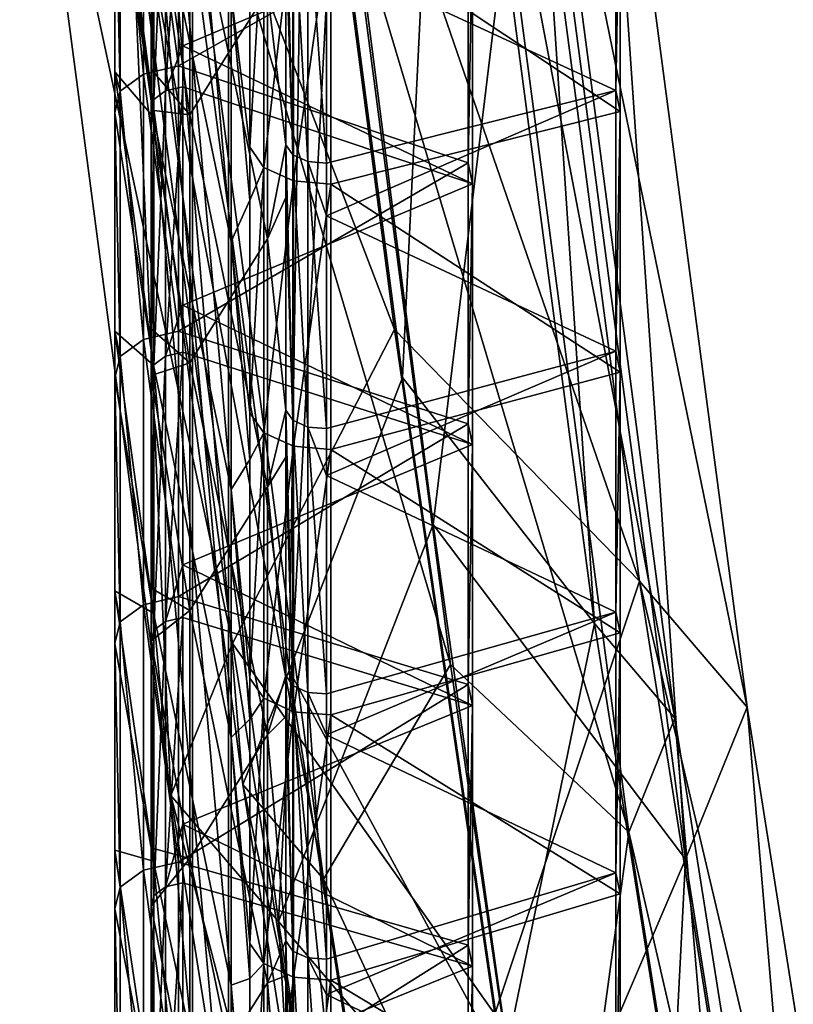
# Model space of a CAD drawing. Extents: x -1633 to 62, y -535 to 375.
# Tile 156 of 256: x -170 to -149, y -256 to -229. Entities that reach past the tile are written whole.
import ezdxf

# ---------------------------------------------------------------- set-up
doc = ezdxf.new("R2010")
doc.units = 0
doc.header["$LTSCALE"] = 33.374815
for name, color, linetype in [('45', 7, 'CONTINUOUS'), ('46', 7, 'CONTINUOUS'), ('47', 7, 'CONTINUOUS'), ('48', 7, 'CONTINUOUS'), ('880', 7, 'CONTINUOUS'), ('886', 7, 'CONTINUOUS'), ('942', 7, 'CONTINUOUS'), ('943', 7, 'CONTINUOUS'), ('946', 7, 'CONTINUOUS'), ('947', 7, 'CONTINUOUS'), ('949', 7, 'CONTINUOUS'), ('955', 7, 'CONTINUOUS'), ('956', 7, 'CONTINUOUS'), ('968', 7, 'CONTINUOUS'), ('969', 7, 'CONTINUOUS'), ('972', 7, 'CONTINUOUS')]:
    doc.layers.add(name, color=color, linetype=linetype)

msp = doc.modelspace()

# ---------------------------------------------------------------- linework, layer by layer
at = {"layer": '45', "color": 7, "linetype": 'CONTINUOUS'}
for points in [[(-157.209, -213.679, 273.108), (-153.145, -244.48, 247.132), (-162.525, -217.299, 268.134), (-157.209, -213.679, 273.108)], [(-154.314, -216.701, 277.586), (-150.194, -247.937, 251.243), (-157.209, -213.679, 273.108), (-154.314, -216.701, 277.586)], [(-157.209, -213.679, 273.108), (-150.194, -247.937, 251.243), (-153.145, -244.48, 247.132), (-157.209, -213.679, 273.108)], [(-156.068, -220.373, 282.169), (-151.884, -252.106, 255.405), (-154.314, -216.701, 277.586), (-156.068, -220.373, 282.169)], [(-154.314, -216.701, 277.586), (-151.884, -252.106, 255.405), (-150.194, -247.937, 251.243), (-154.314, -216.701, 277.586)], [(-162.525, -217.299, 268.134), (-153.145, -244.48, 247.132), (-159.868, -237.582, 251.18), (-162.525, -217.299, 268.134)], [(-158.812, -242.932, 267.672), (-156.068, -220.373, 282.169), (-161.422, -222.536, 284.167), (-158.812, -242.932, 267.672)], [(-151.884, -252.106, 255.405), (-156.068, -220.373, 282.169), (-158.812, -242.932, 267.672), (-151.884, -252.106, 255.405)], [(-159.868, -237.582, 251.18), (-153.145, -244.48, 247.132), (-157.114, -256.364, 232.968), (-159.868, -237.582, 251.18)], [(-156.111, -261.992, 249.938), (-151.884, -252.106, 255.405), (-158.812, -242.932, 267.672), (-156.111, -261.992, 249.938)], [(-153.145, -244.48, 247.132), (-148.84, -271.661, 218.326), (-157.114, -256.364, 232.968), (-153.145, -244.48, 247.132)], [(-150.194, -247.937, 251.243), (-145.825, -275.526, 222.004), (-153.145, -244.48, 247.132), (-150.194, -247.937, 251.243)], [(-153.145, -244.48, 247.132), (-145.825, -275.526, 222.004), (-148.84, -271.661, 218.326), (-153.145, -244.48, 247.132)], [(-151.884, -252.106, 255.405), (-147.439, -280.177, 225.655), (-150.194, -247.937, 251.243), (-151.884, -252.106, 255.405)], [(-150.194, -247.937, 251.243), (-147.439, -280.177, 225.655), (-145.825, -275.526, 222.004), (-150.194, -247.937, 251.243)], [(-153.295, -279.56, 231.046), (-151.884, -252.106, 255.405), (-156.111, -261.992, 249.938), (-153.295, -279.56, 231.046)], [(-147.439, -280.177, 225.655), (-151.884, -252.106, 255.405), (-153.295, -279.56, 231.046), (-147.439, -280.177, 225.655)]]:
    msp.add_3dface(points, dxfattribs=at)
at = {"layer": '46', "color": 7, "linetype": 'CONTINUOUS'}
for points in [[(-168.402, -215.242, 273.363), (-164.318, -246.196, 247.253), (-170.156, -218.914, 277.946), (-168.402, -215.242, 273.363)], [(-162.525, -217.299, 268.134), (-159.868, -237.582, 251.18), (-168.402, -215.242, 273.363), (-162.525, -217.299, 268.134)], [(-168.402, -215.242, 273.363), (-159.868, -237.582, 251.18), (-164.318, -246.196, 247.253), (-168.402, -215.242, 273.363)], [(-170.156, -218.914, 277.946), (-164.318, -246.196, 247.253), (-166.008, -250.366, 251.415), (-170.156, -218.914, 277.946)], [(-170.156, -218.914, 277.946), (-166.008, -250.366, 251.415), (-167.261, -221.936, 282.423), (-170.156, -218.914, 277.946)], [(-161.422, -222.536, 284.167), (-167.261, -221.936, 282.423), (-163.057, -253.822, 255.527), (-161.422, -222.536, 284.167)], [(-167.261, -221.936, 282.423), (-166.008, -250.366, 251.415), (-163.057, -253.822, 255.527), (-167.261, -221.936, 282.423)], [(-158.812, -242.932, 267.672), (-161.422, -222.536, 284.167), (-163.057, -253.822, 255.527), (-158.812, -242.932, 267.672)], [(-159.868, -237.582, 251.18), (-157.114, -256.364, 232.968), (-164.318, -246.196, 247.253), (-159.868, -237.582, 251.18)], [(-156.111, -261.992, 249.938), (-158.812, -242.932, 267.672), (-163.057, -253.822, 255.527), (-156.111, -261.992, 249.938)], [(-164.318, -246.196, 247.253), (-159.985, -273.553, 218.258), (-166.008, -250.366, 251.415), (-164.318, -246.196, 247.253)], [(-164.318, -246.196, 247.253), (-157.114, -256.364, 232.968), (-159.985, -273.553, 218.258), (-164.318, -246.196, 247.253)], [(-166.008, -250.366, 251.415), (-159.985, -273.553, 218.258), (-161.599, -278.204, 221.909), (-166.008, -250.366, 251.415)], [(-166.008, -250.366, 251.415), (-161.599, -278.204, 221.909), (-163.057, -253.822, 255.527), (-166.008, -250.366, 251.415)], [(-156.111, -261.992, 249.938), (-163.057, -253.822, 255.527), (-158.584, -282.069, 225.588), (-156.111, -261.992, 249.938)], [(-163.057, -253.822, 255.527), (-161.599, -278.204, 221.909), (-158.584, -282.069, 225.588), (-163.057, -253.822, 255.527)]]:
    msp.add_3dface(points, dxfattribs=at)
at = {"layer": '47', "color": 7, "linetype": 'CONTINUOUS'}
for points in [[(-164.031, -250.062, 251.394), (-166.86, -215.883, 274.464), (-168.176, -218.637, 277.901), (-164.031, -250.062, 251.394)], [(-162.764, -246.935, 248.272), (-162.32, -218.504, 269.717), (-166.86, -215.883, 274.464), (-162.764, -246.935, 248.272)], [(-162.764, -246.935, 248.272), (-166.86, -215.883, 274.464), (-164.031, -250.062, 251.394), (-162.764, -246.935, 248.272)], [(-159.649, -238.895, 252.672), (-162.32, -218.504, 269.717), (-162.764, -246.935, 248.272), (-159.649, -238.895, 252.672)], [(-164.031, -250.062, 251.394), (-168.176, -218.637, 277.901), (-161.818, -252.655, 254.478), (-164.031, -250.062, 251.394)], [(-161.818, -252.655, 254.478), (-168.176, -218.637, 277.901), (-166.004, -220.904, 281.259), (-161.818, -252.655, 254.478)], [(-161.818, -252.655, 254.478), (-166.004, -220.904, 281.259), (-158.33, -246.771, 261.629), (-161.818, -252.655, 254.478)], [(-158.33, -246.771, 261.629), (-166.004, -220.904, 281.259), (-161.085, -225.729, 279.218), (-158.33, -246.771, 261.629)], [(-156.879, -257.782, 234.359), (-159.649, -238.895, 252.672), (-162.764, -246.935, 248.272), (-156.879, -257.782, 234.359)], [(-155.47, -266.291, 242.702), (-161.818, -252.655, 254.478), (-158.33, -246.771, 261.629), (-155.47, -266.291, 242.702)], [(-159.627, -277.869, 221.921), (-162.764, -246.935, 248.272), (-164.031, -250.062, 251.394), (-159.627, -277.869, 221.921)], [(-158.417, -274.381, 219.183), (-156.879, -257.782, 234.359), (-162.764, -246.935, 248.272), (-158.417, -274.381, 219.183)], [(-158.417, -274.381, 219.183), (-162.764, -246.935, 248.272), (-159.627, -277.869, 221.921), (-158.417, -274.381, 219.183)], [(-159.627, -277.869, 221.921), (-164.031, -250.062, 251.394), (-157.366, -280.768, 224.68), (-159.627, -277.869, 221.921)], [(-157.366, -280.768, 224.68), (-164.031, -250.062, 251.394), (-161.818, -252.655, 254.478), (-157.366, -280.768, 224.68)], [(-157.366, -280.768, 224.68), (-161.818, -252.655, 254.478), (-155.47, -266.291, 242.702), (-157.366, -280.768, 224.68)]]:
    msp.add_3dface(points, dxfattribs=at)
at = {"layer": '48', "color": 7, "linetype": 'CONTINUOUS'}
for points in [[(-162.32, -218.504, 269.717), (-159.649, -238.895, 252.672), (-158.465, -214.711, 274.273), (-162.32, -218.504, 269.717)], [(-159.649, -238.895, 252.672), (-154.384, -245.648, 248.181), (-158.465, -214.711, 274.273), (-159.649, -238.895, 252.672)], [(-154.384, -245.648, 248.181), (-156.294, -216.978, 277.631), (-158.465, -214.711, 274.273), (-154.384, -245.648, 248.181)], [(-152.171, -248.241, 251.265), (-157.609, -219.732, 281.068), (-156.294, -216.978, 277.631), (-152.171, -248.241, 251.265)], [(-152.171, -248.241, 251.265), (-156.294, -216.978, 277.631), (-154.384, -245.648, 248.181), (-152.171, -248.241, 251.265)], [(-153.438, -251.368, 254.386), (-161.085, -225.729, 279.218), (-157.609, -219.732, 281.068), (-153.438, -251.368, 254.386)], [(-153.438, -251.368, 254.386), (-157.609, -219.732, 281.068), (-152.171, -248.241, 251.265), (-153.438, -251.368, 254.386)], [(-158.33, -246.771, 261.629), (-161.085, -225.729, 279.218), (-153.438, -251.368, 254.386), (-158.33, -246.771, 261.629)], [(-159.649, -238.895, 252.672), (-156.879, -257.782, 234.359), (-154.384, -245.648, 248.181), (-159.649, -238.895, 252.672)], [(-156.879, -257.782, 234.359), (-150.058, -272.962, 219.234), (-154.384, -245.648, 248.181), (-156.879, -257.782, 234.359)], [(-150.058, -272.962, 219.234), (-152.171, -248.241, 251.265), (-154.384, -245.648, 248.181), (-150.058, -272.962, 219.234)], [(-155.47, -266.291, 242.702), (-158.33, -246.771, 261.629), (-153.438, -251.368, 254.386), (-155.47, -266.291, 242.702)], [(-147.797, -275.861, 221.992), (-153.438, -251.368, 254.386), (-152.171, -248.241, 251.265), (-147.797, -275.861, 221.992)], [(-147.797, -275.861, 221.992), (-152.171, -248.241, 251.265), (-150.058, -272.962, 219.234), (-147.797, -275.861, 221.992)], [(-149.007, -279.349, 224.73), (-155.47, -266.291, 242.702), (-153.438, -251.368, 254.386), (-149.007, -279.349, 224.73)], [(-149.007, -279.349, 224.73), (-153.438, -251.368, 254.386), (-147.797, -275.861, 221.992), (-149.007, -279.349, 224.73)]]:
    msp.add_3dface(points, dxfattribs=at)
at = {"layer": '880', "color": 7, "linetype": 'CONTINUOUS'}
for points in [[(-164.423, -223.191, 149.119), (-165.486, -224.888, 161.151), (-164.423, -229.993, 153.923), (-164.423, -223.191, 149.119)], [(-164.423, -223.191, 149.119), (-164.423, -229.993, 153.923), (-163.359, -228.296, 141.892), (-164.423, -223.191, 149.119)], [(-165.486, -231.69, 165.954), (-165.486, -224.888, 161.151), (-166.548, -224.284, 171.546), (-165.486, -231.69, 165.954)], [(-166.548, -230.441, 175.894), (-165.486, -231.69, 165.954), (-166.548, -224.284, 171.546), (-166.548, -230.441, 175.894)], [(-165.486, -224.888, 161.151), (-165.486, -231.69, 165.954), (-164.423, -229.993, 153.923), (-165.486, -224.888, 161.151)], [(-162.849, -226.842, 135.672), (-163.359, -228.296, 141.892), (-162.849, -232.514, 139.677), (-162.849, -226.842, 135.672)], [(-163.359, -228.296, 141.892), (-164.423, -229.993, 153.923), (-163.359, -235.097, 146.695), (-163.359, -228.296, 141.892)], [(-163.359, -228.296, 141.892), (-163.359, -235.097, 146.695), (-162.849, -232.514, 139.677), (-163.359, -228.296, 141.892)], [(-164.423, -229.993, 153.923), (-165.486, -231.69, 165.954), (-164.423, -236.794, 158.727), (-164.423, -229.993, 153.923)], [(-164.423, -229.993, 153.923), (-164.423, -236.794, 158.727), (-163.359, -235.097, 146.695), (-164.423, -229.993, 153.923)], [(-166.548, -231.564, 176.687), (-165.486, -231.69, 165.954), (-166.548, -230.441, 175.894), (-166.548, -231.564, 176.687)], [(-165.486, -238.491, 170.758), (-165.486, -231.69, 165.954), (-166.548, -231.564, 176.687), (-165.486, -238.491, 170.758)], [(-166.548, -237.559, 180.921), (-165.486, -238.491, 170.758), (-166.548, -231.564, 176.687), (-166.548, -237.559, 180.921)], [(-165.486, -231.69, 165.954), (-165.486, -238.491, 170.758), (-164.423, -236.794, 158.727), (-165.486, -231.69, 165.954)], [(-162.849, -232.514, 139.677), (-163.359, -235.097, 146.695), (-162.849, -233.96, 140.699), (-162.849, -232.514, 139.677)], [(-162.849, -233.96, 140.699), (-163.359, -235.097, 146.695), (-162.849, -239.793, 144.818), (-162.849, -233.96, 140.699)], [(-163.359, -235.097, 146.695), (-164.423, -236.794, 158.727), (-163.359, -241.899, 151.499), (-163.359, -235.097, 146.695)], [(-163.359, -235.097, 146.695), (-163.359, -241.899, 151.499), (-162.849, -239.793, 144.818), (-163.359, -235.097, 146.695)], [(-164.423, -236.794, 158.727), (-165.486, -238.491, 170.758), (-164.423, -243.596, 163.53), (-164.423, -236.794, 158.727)], [(-164.423, -236.794, 158.727), (-164.423, -243.596, 163.53), (-163.359, -241.899, 151.499), (-164.423, -236.794, 158.727)], [(-166.548, -238.844, 181.829), (-165.486, -238.491, 170.758), (-166.548, -237.559, 180.921), (-166.548, -238.844, 181.829)], [(-165.486, -245.292, 175.561), (-165.486, -238.491, 170.758), (-166.548, -238.844, 181.829), (-165.486, -245.292, 175.561)], [(-165.486, -238.491, 170.758), (-165.486, -245.292, 175.561), (-164.423, -243.596, 163.53), (-165.486, -238.491, 170.758)], [(-166.548, -244.677, 185.948), (-165.486, -245.292, 175.561), (-166.548, -238.844, 181.829), (-166.548, -244.677, 185.948)], [(-162.849, -239.793, 144.818), (-163.359, -241.899, 151.499), (-162.849, -241.078, 145.726), (-162.849, -239.793, 144.818)], [(-162.849, -241.078, 145.726), (-163.359, -241.899, 151.499), (-162.849, -247.073, 149.96), (-162.849, -241.078, 145.726)], [(-163.359, -241.899, 151.499), (-164.423, -243.596, 163.53), (-163.359, -248.7, 156.302), (-163.359, -241.899, 151.499)], [(-163.359, -241.899, 151.499), (-163.359, -248.7, 156.302), (-162.849, -247.073, 149.96), (-163.359, -241.899, 151.499)], [(-164.423, -243.596, 163.53), (-165.486, -245.292, 175.561), (-164.423, -250.397, 168.334), (-164.423, -243.596, 163.53)], [(-164.423, -243.596, 163.53), (-164.423, -250.397, 168.334), (-163.359, -248.7, 156.302), (-164.423, -243.596, 163.53)], [(-166.548, -246.123, 186.97), (-165.486, -245.292, 175.561), (-166.548, -244.677, 185.948), (-166.548, -246.123, 186.97)], [(-165.486, -252.094, 180.365), (-165.486, -245.292, 175.561), (-166.548, -246.123, 186.97), (-165.486, -252.094, 180.365)], [(-165.486, -245.292, 175.561), (-165.486, -252.094, 180.365), (-164.423, -250.397, 168.334), (-165.486, -245.292, 175.561)], [(-166.548, -251.795, 190.975), (-165.486, -252.094, 180.365), (-166.548, -246.123, 186.97), (-166.548, -251.795, 190.975)], [(-162.849, -247.073, 149.96), (-163.359, -248.7, 156.302), (-162.849, -248.196, 150.753), (-162.849, -247.073, 149.96)], [(-162.849, -248.196, 150.753), (-163.359, -248.7, 156.302), (-162.849, -254.352, 155.101), (-162.849, -248.196, 150.753)], [(-163.359, -248.7, 156.302), (-164.423, -250.397, 168.334), (-163.359, -255.502, 161.106), (-163.359, -248.7, 156.302)], [(-163.359, -248.7, 156.302), (-163.359, -255.502, 161.106), (-162.849, -254.352, 155.101), (-163.359, -248.7, 156.302)], [(-164.423, -250.397, 168.334), (-165.486, -252.094, 180.365), (-164.423, -257.198, 173.137), (-164.423, -250.397, 168.334)], [(-164.423, -250.397, 168.334), (-164.423, -257.198, 173.137), (-163.359, -255.502, 161.106), (-164.423, -250.397, 168.334)], [(-166.548, -253.403, 192.111), (-165.486, -252.094, 180.365), (-166.548, -251.795, 190.975), (-166.548, -253.403, 192.111)], [(-165.486, -258.895, 185.168), (-165.486, -252.094, 180.365), (-166.548, -253.403, 192.111), (-165.486, -258.895, 185.168)], [(-165.486, -252.094, 180.365), (-165.486, -258.895, 185.168), (-164.423, -257.198, 173.137), (-165.486, -252.094, 180.365)], [(-166.548, -258.913, 196.003), (-165.486, -258.895, 185.168), (-166.548, -253.403, 192.111), (-166.548, -258.913, 196.003)], [(-162.849, -254.352, 155.101), (-163.359, -255.502, 161.106), (-162.849, -255.314, 155.78), (-162.849, -254.352, 155.101)], [(-163.359, -255.502, 161.106), (-164.423, -257.198, 173.137), (-163.359, -262.303, 165.91), (-163.359, -255.502, 161.106)], [(-162.849, -255.314, 155.78), (-163.359, -255.502, 161.106), (-162.849, -261.632, 160.242), (-162.849, -255.314, 155.78)], [(-163.359, -255.502, 161.106), (-163.359, -262.303, 165.91), (-162.849, -261.632, 160.242), (-163.359, -255.502, 161.106)]]:
    msp.add_3dface(points, dxfattribs=at)
at = {"layer": '886', "color": 7, "linetype": 'CONTINUOUS'}
for points in [[(-166.479, -224.957, 161.053), (-166.479, -218.156, 156.25), (-165.415, -230.062, 153.826), (-166.479, -224.957, 161.053)], [(-165.415, -230.062, 153.826), (-166.479, -218.156, 156.25), (-165.415, -223.26, 149.022), (-165.415, -230.062, 153.826)], [(-165.415, -230.062, 153.826), (-165.415, -223.26, 149.022), (-164.352, -235.166, 146.598), (-165.415, -230.062, 153.826)], [(-164.352, -235.166, 146.598), (-165.415, -223.26, 149.022), (-164.352, -228.365, 141.794), (-164.352, -235.166, 146.598)], [(-166.479, -224.957, 161.053), (-166.479, -231.758, 165.857), (-167.541, -223.391, 170.769), (-166.479, -224.957, 161.053)], [(-167.541, -223.391, 170.769), (-166.479, -231.758, 165.857), (-167.541, -224.353, 171.449), (-167.541, -223.391, 170.769)], [(-167.541, -224.353, 171.449), (-166.479, -231.758, 165.857), (-167.541, -230.509, 175.796), (-167.541, -224.353, 171.449)], [(-166.479, -231.758, 165.857), (-166.479, -224.957, 161.053), (-165.415, -236.863, 158.629), (-166.479, -231.758, 165.857)], [(-165.415, -236.863, 158.629), (-166.479, -224.957, 161.053), (-165.415, -230.062, 153.826), (-165.415, -236.863, 158.629)], [(-163.842, -232.582, 139.58), (-164.352, -228.365, 141.794), (-163.842, -226.911, 135.574), (-163.842, -232.582, 139.58)], [(-164.352, -235.166, 146.598), (-164.352, -228.365, 141.794), (-163.842, -234.029, 140.601), (-164.352, -235.166, 146.598)], [(-163.842, -234.029, 140.601), (-164.352, -228.365, 141.794), (-163.842, -232.582, 139.58), (-163.842, -234.029, 140.601)], [(-165.415, -236.863, 158.629), (-165.415, -230.062, 153.826), (-164.352, -241.968, 151.401), (-165.415, -236.863, 158.629)], [(-164.352, -241.968, 151.401), (-165.415, -230.062, 153.826), (-164.352, -235.166, 146.598), (-164.352, -241.968, 151.401)], [(-166.479, -231.758, 165.857), (-166.479, -238.56, 170.66), (-167.541, -230.509, 175.796), (-166.479, -231.758, 165.857)], [(-167.541, -230.509, 175.796), (-166.479, -238.56, 170.66), (-167.541, -231.633, 176.59), (-167.541, -230.509, 175.796)], [(-167.541, -231.633, 176.59), (-166.479, -238.56, 170.66), (-167.541, -237.627, 180.824), (-167.541, -231.633, 176.59)], [(-166.479, -238.56, 170.66), (-166.479, -231.758, 165.857), (-165.415, -243.664, 163.433), (-166.479, -238.56, 170.66)], [(-165.415, -243.664, 163.433), (-166.479, -231.758, 165.857), (-165.415, -236.863, 158.629), (-165.415, -243.664, 163.433)], [(-163.842, -239.862, 144.721), (-164.352, -235.166, 146.598), (-163.842, -234.029, 140.601), (-163.842, -239.862, 144.721)], [(-164.352, -241.968, 151.401), (-164.352, -235.166, 146.598), (-163.842, -241.147, 145.629), (-164.352, -241.968, 151.401)], [(-163.842, -241.147, 145.629), (-164.352, -235.166, 146.598), (-163.842, -239.862, 144.721), (-163.842, -241.147, 145.629)], [(-165.415, -243.664, 163.433), (-165.415, -236.863, 158.629), (-164.352, -248.769, 156.205), (-165.415, -243.664, 163.433)], [(-164.352, -248.769, 156.205), (-165.415, -236.863, 158.629), (-164.352, -241.968, 151.401), (-164.352, -248.769, 156.205)], [(-166.479, -238.56, 170.66), (-166.479, -245.361, 175.464), (-167.541, -237.627, 180.824), (-166.479, -238.56, 170.66)], [(-167.541, -237.627, 180.824), (-166.479, -245.361, 175.464), (-167.541, -238.913, 181.731), (-167.541, -237.627, 180.824)], [(-166.479, -245.361, 175.464), (-166.479, -238.56, 170.66), (-165.415, -250.466, 168.236), (-166.479, -245.361, 175.464)], [(-165.415, -250.466, 168.236), (-166.479, -238.56, 170.66), (-165.415, -243.664, 163.433), (-165.415, -250.466, 168.236)], [(-167.541, -238.913, 181.731), (-166.479, -245.361, 175.464), (-167.541, -244.745, 185.851), (-167.541, -238.913, 181.731)], [(-163.842, -247.142, 149.862), (-164.352, -241.968, 151.401), (-163.842, -241.147, 145.629), (-163.842, -247.142, 149.862)], [(-164.352, -248.769, 156.205), (-164.352, -241.968, 151.401), (-163.842, -248.265, 150.656), (-164.352, -248.769, 156.205)], [(-163.842, -248.265, 150.656), (-164.352, -241.968, 151.401), (-163.842, -247.142, 149.862), (-163.842, -248.265, 150.656)], [(-165.415, -250.466, 168.236), (-165.415, -243.664, 163.433), (-164.352, -255.57, 161.009), (-165.415, -250.466, 168.236)], [(-164.352, -255.57, 161.009), (-165.415, -243.664, 163.433), (-164.352, -248.769, 156.205), (-164.352, -255.57, 161.009)], [(-166.479, -245.361, 175.464), (-166.479, -252.163, 180.267), (-167.541, -244.745, 185.851), (-166.479, -245.361, 175.464)], [(-167.541, -244.745, 185.851), (-166.479, -252.163, 180.267), (-167.541, -246.192, 186.873), (-167.541, -244.745, 185.851)], [(-166.479, -252.163, 180.267), (-166.479, -245.361, 175.464), (-165.415, -257.267, 173.04), (-166.479, -252.163, 180.267)], [(-165.415, -257.267, 173.04), (-166.479, -245.361, 175.464), (-165.415, -250.466, 168.236), (-165.415, -257.267, 173.04)], [(-167.541, -246.192, 186.873), (-166.479, -252.163, 180.267), (-167.541, -251.864, 190.878), (-167.541, -246.192, 186.873)], [(-163.842, -254.421, 155.004), (-164.352, -248.769, 156.205), (-163.842, -248.265, 150.656), (-163.842, -254.421, 155.004)], [(-164.352, -255.57, 161.009), (-164.352, -248.769, 156.205), (-163.842, -255.383, 155.683), (-164.352, -255.57, 161.009)], [(-163.842, -255.383, 155.683), (-164.352, -248.769, 156.205), (-163.842, -254.421, 155.004), (-163.842, -255.383, 155.683)], [(-165.415, -257.267, 173.04), (-165.415, -250.466, 168.236), (-164.352, -262.372, 165.812), (-165.415, -257.267, 173.04)], [(-164.352, -262.372, 165.812), (-165.415, -250.466, 168.236), (-164.352, -255.57, 161.009), (-164.352, -262.372, 165.812)], [(-166.479, -252.163, 180.267), (-166.479, -258.964, 185.071), (-167.541, -251.864, 190.878), (-166.479, -252.163, 180.267)], [(-167.541, -251.864, 190.878), (-166.479, -258.964, 185.071), (-167.541, -253.472, 192.014), (-167.541, -251.864, 190.878)], [(-166.479, -258.964, 185.071), (-166.479, -252.163, 180.267), (-165.415, -264.069, 177.843), (-166.479, -258.964, 185.071)], [(-165.415, -264.069, 177.843), (-166.479, -252.163, 180.267), (-165.415, -257.267, 173.04), (-165.415, -264.069, 177.843)], [(-167.541, -253.472, 192.014), (-166.479, -258.964, 185.071), (-167.541, -258.982, 195.905), (-167.541, -253.472, 192.014)], [(-163.842, -261.701, 160.145), (-164.352, -255.57, 161.009), (-163.842, -255.383, 155.683), (-163.842, -261.701, 160.145)], [(-164.352, -262.372, 165.812), (-164.352, -255.57, 161.009), (-163.842, -262.501, 160.71), (-164.352, -262.372, 165.812)], [(-163.842, -262.501, 160.71), (-164.352, -255.57, 161.009), (-163.842, -261.701, 160.145), (-163.842, -262.501, 160.71)]]:
    msp.add_3dface(points, dxfattribs=at)
at = {"layer": '942', "color": 7, "linetype": 'CONTINUOUS'}
for points in [[(-153.675, -231.596, 137.913), (-161.618, -226.311, 133.011), (-153.675, -224.442, 132.86), (-153.675, -231.596, 137.913)], [(-161.618, -233.59, 138.153), (-161.618, -226.311, 133.011), (-153.675, -231.596, 137.913), (-161.618, -233.59, 138.153)], [(-153.675, -238.75, 142.966), (-161.618, -233.59, 138.153), (-153.675, -231.596, 137.913), (-153.675, -238.75, 142.966)], [(-161.618, -240.87, 143.294), (-161.618, -233.59, 138.153), (-153.675, -238.75, 142.966), (-161.618, -240.87, 143.294)], [(-153.675, -245.904, 148.018), (-161.618, -240.87, 143.294), (-153.675, -238.75, 142.966), (-153.675, -245.904, 148.018)], [(-161.618, -248.149, 148.435), (-161.618, -240.87, 143.294), (-153.675, -245.904, 148.018), (-161.618, -248.149, 148.435)], [(-153.675, -253.058, 153.071), (-161.618, -248.149, 148.435), (-153.675, -245.904, 148.018), (-153.675, -253.058, 153.071)], [(-161.618, -255.429, 153.577), (-161.618, -248.149, 148.435), (-153.675, -253.058, 153.071), (-161.618, -255.429, 153.577)], [(-153.675, -260.212, 158.123), (-161.618, -255.429, 153.577), (-153.675, -253.058, 153.071), (-153.675, -260.212, 158.123)], [(-161.618, -262.709, 158.718), (-161.618, -255.429, 153.577), (-153.675, -260.212, 158.123), (-161.618, -262.709, 158.718)]]:
    msp.add_3dface(points, dxfattribs=at)
at = {"layer": '943', "color": 7, "linetype": 'CONTINUOUS'}
for points in [[(-153.794, -231.023, 138.724), (-153.794, -223.869, 133.671), (-161.737, -227.346, 134.958), (-153.794, -231.023, 138.724)], [(-161.737, -233.017, 138.964), (-153.794, -231.023, 138.724), (-161.737, -227.346, 134.958), (-161.737, -233.017, 138.964)], [(-153.794, -238.177, 143.777), (-153.794, -231.023, 138.724), (-161.737, -234.464, 139.985), (-153.794, -238.177, 143.777)], [(-161.737, -234.464, 139.985), (-153.794, -231.023, 138.724), (-161.737, -233.017, 138.964), (-161.737, -234.464, 139.985)], [(-161.737, -240.297, 144.105), (-153.794, -238.177, 143.777), (-161.737, -234.464, 139.985), (-161.737, -240.297, 144.105)], [(-153.794, -245.331, 148.829), (-153.794, -238.177, 143.777), (-161.737, -241.582, 145.013), (-153.794, -245.331, 148.829)], [(-161.737, -241.582, 145.013), (-153.794, -238.177, 143.777), (-161.737, -240.297, 144.105), (-161.737, -241.582, 145.013)], [(-161.737, -247.577, 149.246), (-153.794, -245.331, 148.829), (-161.737, -241.582, 145.013), (-161.737, -247.577, 149.246)], [(-153.794, -252.485, 153.882), (-153.794, -245.331, 148.829), (-161.737, -248.7, 150.04), (-153.794, -252.485, 153.882)], [(-161.737, -248.7, 150.04), (-153.794, -245.331, 148.829), (-161.737, -247.577, 149.246), (-161.737, -248.7, 150.04)], [(-161.737, -254.856, 154.387), (-153.794, -252.485, 153.882), (-161.737, -248.7, 150.04), (-161.737, -254.856, 154.387)], [(-153.794, -259.639, 158.934), (-153.794, -252.485, 153.882), (-161.737, -255.818, 155.067), (-153.794, -259.639, 158.934)], [(-161.737, -255.818, 155.067), (-153.794, -252.485, 153.882), (-161.737, -254.856, 154.387), (-161.737, -255.818, 155.067)], [(-161.737, -262.136, 159.529), (-153.794, -259.639, 158.934), (-161.737, -255.818, 155.067), (-161.737, -262.136, 159.529)]]:
    msp.add_3dface(points, dxfattribs=at)
at = {"layer": '946', "color": 7, "linetype": 'CONTINUOUS'}
for points in [[(-163.842, -232.582, 139.58), (-163.842, -226.911, 135.574), (-163.457, -225.857, 133.654), (-163.842, -232.582, 139.58)], [(-163.842, -232.582, 139.58), (-163.457, -225.857, 133.654), (-163.457, -233.137, 138.795), (-163.842, -232.582, 139.58)], [(-163.457, -225.857, 133.654), (-162.643, -226.226, 133.131), (-163.457, -233.137, 138.795), (-163.457, -225.857, 133.654)], [(-163.457, -233.137, 138.795), (-162.643, -226.226, 133.131), (-162.643, -233.506, 138.272), (-163.457, -233.137, 138.795)], [(-162.643, -226.226, 133.131), (-161.618, -226.311, 133.011), (-162.643, -233.506, 138.272), (-162.643, -226.226, 133.131)], [(-161.618, -226.311, 133.011), (-161.618, -233.59, 138.153), (-162.643, -233.506, 138.272), (-161.618, -226.311, 133.011)], [(-163.842, -234.029, 140.601), (-163.842, -232.582, 139.58), (-163.457, -233.137, 138.795), (-163.842, -234.029, 140.601)], [(-163.842, -239.862, 144.721), (-163.842, -234.029, 140.601), (-163.457, -233.137, 138.795), (-163.842, -239.862, 144.721)], [(-163.842, -239.862, 144.721), (-163.457, -233.137, 138.795), (-163.457, -240.416, 143.936), (-163.842, -239.862, 144.721)], [(-163.457, -233.137, 138.795), (-162.643, -233.506, 138.272), (-163.457, -240.416, 143.936), (-163.457, -233.137, 138.795)], [(-163.457, -240.416, 143.936), (-162.643, -233.506, 138.272), (-162.643, -240.785, 143.414), (-163.457, -240.416, 143.936)], [(-162.643, -233.506, 138.272), (-161.618, -233.59, 138.153), (-162.643, -240.785, 143.414), (-162.643, -233.506, 138.272)], [(-161.618, -233.59, 138.153), (-161.618, -240.87, 143.294), (-162.643, -240.785, 143.414), (-161.618, -233.59, 138.153)], [(-163.842, -241.147, 145.629), (-163.842, -239.862, 144.721), (-163.457, -240.416, 143.936), (-163.842, -241.147, 145.629)], [(-163.842, -247.142, 149.862), (-163.842, -241.147, 145.629), (-163.457, -240.416, 143.936), (-163.842, -247.142, 149.862)], [(-163.842, -247.142, 149.862), (-163.457, -240.416, 143.936), (-163.457, -247.696, 149.077), (-163.842, -247.142, 149.862)], [(-163.457, -240.416, 143.936), (-162.643, -240.785, 143.414), (-163.457, -247.696, 149.077), (-163.457, -240.416, 143.936)], [(-163.457, -247.696, 149.077), (-162.643, -240.785, 143.414), (-162.643, -248.065, 148.555), (-163.457, -247.696, 149.077)], [(-162.643, -240.785, 143.414), (-161.618, -240.87, 143.294), (-162.643, -248.065, 148.555), (-162.643, -240.785, 143.414)], [(-161.618, -240.87, 143.294), (-161.618, -248.149, 148.435), (-162.643, -248.065, 148.555), (-161.618, -240.87, 143.294)], [(-163.842, -248.265, 150.656), (-163.842, -247.142, 149.862), (-163.457, -247.696, 149.077), (-163.842, -248.265, 150.656)], [(-163.842, -254.421, 155.004), (-163.842, -248.265, 150.656), (-163.457, -247.696, 149.077), (-163.842, -254.421, 155.004)], [(-163.842, -254.421, 155.004), (-163.457, -247.696, 149.077), (-163.457, -254.975, 154.219), (-163.842, -254.421, 155.004)], [(-163.457, -247.696, 149.077), (-162.643, -248.065, 148.555), (-163.457, -254.975, 154.219), (-163.457, -247.696, 149.077)], [(-163.457, -254.975, 154.219), (-162.643, -248.065, 148.555), (-162.643, -255.344, 153.696), (-163.457, -254.975, 154.219)], [(-162.643, -248.065, 148.555), (-161.618, -248.149, 148.435), (-162.643, -255.344, 153.696), (-162.643, -248.065, 148.555)], [(-161.618, -248.149, 148.435), (-161.618, -255.429, 153.577), (-162.643, -255.344, 153.696), (-161.618, -248.149, 148.435)], [(-163.842, -255.383, 155.683), (-163.842, -254.421, 155.004), (-163.457, -254.975, 154.219), (-163.842, -255.383, 155.683)], [(-163.842, -261.701, 160.145), (-163.842, -255.383, 155.683), (-163.457, -254.975, 154.219), (-163.842, -261.701, 160.145)], [(-163.842, -261.701, 160.145), (-163.457, -254.975, 154.219), (-163.457, -262.255, 159.36), (-163.842, -261.701, 160.145)], [(-163.457, -254.975, 154.219), (-162.643, -255.344, 153.696), (-163.457, -262.255, 159.36), (-163.457, -254.975, 154.219)], [(-163.457, -262.255, 159.36), (-162.643, -255.344, 153.696), (-162.643, -262.624, 158.838), (-163.457, -262.255, 159.36)], [(-162.643, -255.344, 153.696), (-161.618, -255.429, 153.577), (-162.643, -262.624, 158.838), (-162.643, -255.344, 153.696)], [(-161.618, -255.429, 153.577), (-161.618, -262.709, 158.718), (-162.643, -262.624, 158.838), (-161.618, -255.429, 153.577)]]:
    msp.add_3dface(points, dxfattribs=at)
at = {"layer": '947', "color": 7, "linetype": 'CONTINUOUS'}
for points in [[(-162.849, -225.234, 134.536), (-162.849, -226.842, 135.672), (-162.657, -232.791, 139.285), (-162.849, -225.234, 134.536)], [(-162.657, -225.511, 134.143), (-162.849, -225.234, 134.536), (-162.657, -232.791, 139.285), (-162.657, -225.511, 134.143)], [(-162.25, -225.696, 133.882), (-162.657, -225.511, 134.143), (-162.25, -232.975, 139.024), (-162.25, -225.696, 133.882)], [(-162.25, -232.975, 139.024), (-162.657, -225.511, 134.143), (-162.657, -232.791, 139.285), (-162.25, -232.975, 139.024)], [(-161.737, -233.017, 138.964), (-161.737, -227.346, 134.958), (-162.25, -225.696, 133.882), (-161.737, -233.017, 138.964)], [(-161.737, -233.017, 138.964), (-162.25, -225.696, 133.882), (-162.25, -232.975, 139.024), (-161.737, -233.017, 138.964)], [(-162.849, -226.842, 135.672), (-162.849, -232.514, 139.677), (-162.657, -232.791, 139.285), (-162.849, -226.842, 135.672)], [(-162.849, -232.514, 139.677), (-162.849, -233.96, 140.699), (-162.657, -240.07, 144.426), (-162.849, -232.514, 139.677)], [(-162.657, -232.791, 139.285), (-162.849, -232.514, 139.677), (-162.657, -240.07, 144.426), (-162.657, -232.791, 139.285)], [(-162.25, -232.975, 139.024), (-162.657, -232.791, 139.285), (-162.25, -240.255, 144.165), (-162.25, -232.975, 139.024)], [(-162.25, -240.255, 144.165), (-162.657, -232.791, 139.285), (-162.657, -240.07, 144.426), (-162.25, -240.255, 144.165)], [(-161.737, -240.297, 144.105), (-161.737, -234.464, 139.985), (-162.25, -232.975, 139.024), (-161.737, -240.297, 144.105)], [(-161.737, -240.297, 144.105), (-162.25, -232.975, 139.024), (-162.25, -240.255, 144.165), (-161.737, -240.297, 144.105)], [(-161.737, -234.464, 139.985), (-161.737, -233.017, 138.964), (-162.25, -232.975, 139.024), (-161.737, -234.464, 139.985)], [(-162.849, -233.96, 140.699), (-162.849, -239.793, 144.818), (-162.657, -240.07, 144.426), (-162.849, -233.96, 140.699)], [(-162.849, -239.793, 144.818), (-162.849, -241.078, 145.726), (-162.657, -247.35, 149.567), (-162.849, -239.793, 144.818)], [(-162.657, -240.07, 144.426), (-162.849, -239.793, 144.818), (-162.657, -247.35, 149.567), (-162.657, -240.07, 144.426)], [(-162.25, -240.255, 144.165), (-162.657, -240.07, 144.426), (-162.25, -247.534, 149.306), (-162.25, -240.255, 144.165)], [(-162.25, -247.534, 149.306), (-162.657, -240.07, 144.426), (-162.657, -247.35, 149.567), (-162.25, -247.534, 149.306)], [(-161.737, -247.577, 149.246), (-161.737, -241.582, 145.013), (-162.25, -240.255, 144.165), (-161.737, -247.577, 149.246)], [(-161.737, -247.577, 149.246), (-162.25, -240.255, 144.165), (-162.25, -247.534, 149.306), (-161.737, -247.577, 149.246)], [(-161.737, -241.582, 145.013), (-161.737, -240.297, 144.105), (-162.25, -240.255, 144.165), (-161.737, -241.582, 145.013)], [(-162.849, -241.078, 145.726), (-162.849, -247.073, 149.96), (-162.657, -247.35, 149.567), (-162.849, -241.078, 145.726)], [(-162.849, -247.073, 149.96), (-162.849, -248.196, 150.753), (-162.657, -254.629, 154.709), (-162.849, -247.073, 149.96)], [(-162.657, -247.35, 149.567), (-162.849, -247.073, 149.96), (-162.657, -254.629, 154.709), (-162.657, -247.35, 149.567)], [(-162.25, -247.534, 149.306), (-162.657, -247.35, 149.567), (-162.25, -254.814, 154.447), (-162.25, -247.534, 149.306)], [(-162.25, -254.814, 154.447), (-162.657, -247.35, 149.567), (-162.657, -254.629, 154.709), (-162.25, -254.814, 154.447)], [(-161.737, -254.856, 154.387), (-161.737, -248.7, 150.04), (-162.25, -247.534, 149.306), (-161.737, -254.856, 154.387)], [(-161.737, -254.856, 154.387), (-162.25, -247.534, 149.306), (-162.25, -254.814, 154.447), (-161.737, -254.856, 154.387)], [(-161.737, -248.7, 150.04), (-161.737, -247.577, 149.246), (-162.25, -247.534, 149.306), (-161.737, -248.7, 150.04)], [(-162.849, -248.196, 150.753), (-162.849, -254.352, 155.101), (-162.657, -254.629, 154.709), (-162.849, -248.196, 150.753)], [(-162.849, -254.352, 155.101), (-162.849, -255.314, 155.78), (-162.657, -261.909, 159.85), (-162.849, -254.352, 155.101)], [(-162.657, -254.629, 154.709), (-162.849, -254.352, 155.101), (-162.657, -261.909, 159.85), (-162.657, -254.629, 154.709)], [(-162.25, -254.814, 154.447), (-162.657, -254.629, 154.709), (-162.25, -262.094, 159.589), (-162.25, -254.814, 154.447)], [(-162.25, -262.094, 159.589), (-162.657, -254.629, 154.709), (-162.657, -261.909, 159.85), (-162.25, -262.094, 159.589)], [(-161.737, -262.136, 159.529), (-161.737, -255.818, 155.067), (-162.25, -254.814, 154.447), (-161.737, -262.136, 159.529)], [(-161.737, -262.136, 159.529), (-162.25, -254.814, 154.447), (-162.25, -262.094, 159.589), (-161.737, -262.136, 159.529)], [(-161.737, -255.818, 155.067), (-161.737, -254.856, 154.387), (-162.25, -254.814, 154.447), (-161.737, -255.818, 155.067)], [(-162.849, -255.314, 155.78), (-162.849, -261.632, 160.242), (-162.657, -261.909, 159.85), (-162.849, -255.314, 155.78)]]:
    msp.add_3dface(points, dxfattribs=at)
at = {"layer": '949', "color": 7, "linetype": 'CONTINUOUS'}
for points in [[(-153.794, -223.869, 133.671), (-153.794, -231.023, 138.724), (-153.675, -224.442, 132.86), (-153.794, -223.869, 133.671)], [(-153.794, -231.023, 138.724), (-153.675, -231.596, 137.913), (-153.675, -224.442, 132.86), (-153.794, -231.023, 138.724)], [(-153.794, -231.023, 138.724), (-153.794, -238.177, 143.777), (-153.675, -231.596, 137.913), (-153.794, -231.023, 138.724)], [(-153.794, -238.177, 143.777), (-153.675, -238.75, 142.966), (-153.675, -231.596, 137.913), (-153.794, -238.177, 143.777)], [(-153.794, -238.177, 143.777), (-153.794, -245.331, 148.829), (-153.675, -238.75, 142.966), (-153.794, -238.177, 143.777)], [(-153.794, -245.331, 148.829), (-153.675, -245.904, 148.018), (-153.675, -238.75, 142.966), (-153.794, -245.331, 148.829)], [(-153.794, -245.331, 148.829), (-153.794, -252.485, 153.882), (-153.675, -245.904, 148.018), (-153.794, -245.331, 148.829)], [(-153.794, -252.485, 153.882), (-153.675, -253.058, 153.071), (-153.675, -245.904, 148.018), (-153.794, -252.485, 153.882)], [(-153.794, -252.485, 153.882), (-153.794, -259.639, 158.934), (-153.675, -253.058, 153.071), (-153.794, -252.485, 153.882)], [(-153.794, -259.639, 158.934), (-153.675, -260.212, 158.123), (-153.675, -253.058, 153.071), (-153.794, -259.639, 158.934)]]:
    msp.add_3dface(points, dxfattribs=at)
at = {"layer": '955', "color": 7, "linetype": 'CONTINUOUS'}
for points in [[(-165.794, -223.07, 173.266), (-165.794, -230.35, 178.407), (-157.851, -225.857, 176.403), (-165.794, -223.07, 173.266)], [(-157.851, -225.857, 176.403), (-165.794, -230.35, 178.407), (-157.851, -233.011, 181.455), (-157.851, -225.857, 176.403)], [(-165.794, -230.35, 178.407), (-165.794, -237.629, 183.548), (-157.851, -233.011, 181.455), (-165.794, -230.35, 178.407)], [(-157.851, -233.011, 181.455), (-165.794, -237.629, 183.548), (-157.851, -240.165, 186.508), (-157.851, -233.011, 181.455)], [(-165.794, -237.629, 183.548), (-165.794, -244.909, 188.689), (-157.851, -240.165, 186.508), (-165.794, -237.629, 183.548)], [(-157.851, -240.165, 186.508), (-165.794, -244.909, 188.689), (-157.851, -247.319, 191.56), (-157.851, -240.165, 186.508)], [(-165.794, -244.909, 188.689), (-165.794, -252.189, 193.831), (-157.851, -247.319, 191.56), (-165.794, -244.909, 188.689)], [(-157.851, -247.319, 191.56), (-165.794, -252.189, 193.831), (-157.851, -254.473, 196.613), (-157.851, -247.319, 191.56)], [(-165.794, -252.189, 193.831), (-165.794, -259.468, 198.972), (-157.851, -254.473, 196.613), (-165.794, -252.189, 193.831)], [(-157.851, -254.473, 196.613), (-165.794, -259.468, 198.972), (-157.851, -261.627, 201.666), (-157.851, -254.473, 196.613)]]:
    msp.add_3dface(points, dxfattribs=at)
at = {"layer": '956', "color": 7, "linetype": 'CONTINUOUS'}
for points in [[(-165.675, -229.799, 176.802), (-165.675, -223.643, 172.455), (-157.732, -226.43, 175.592), (-165.675, -229.799, 176.802)], [(-157.732, -233.584, 180.644), (-165.675, -229.799, 176.802), (-157.732, -226.43, 175.592), (-157.732, -233.584, 180.644)], [(-165.675, -230.922, 177.596), (-165.675, -229.799, 176.802), (-157.732, -233.584, 180.644), (-165.675, -230.922, 177.596)], [(-165.675, -236.917, 181.83), (-165.675, -230.922, 177.596), (-157.732, -233.584, 180.644), (-165.675, -236.917, 181.83)], [(-157.732, -240.738, 185.697), (-165.675, -236.917, 181.83), (-157.732, -233.584, 180.644), (-157.732, -240.738, 185.697)], [(-165.675, -238.202, 182.737), (-165.675, -236.917, 181.83), (-157.732, -240.738, 185.697), (-165.675, -238.202, 182.737)], [(-165.675, -244.035, 186.857), (-165.675, -238.202, 182.737), (-157.732, -240.738, 185.697), (-165.675, -244.035, 186.857)], [(-157.732, -247.892, 190.749), (-165.675, -244.035, 186.857), (-157.732, -240.738, 185.697), (-157.732, -247.892, 190.749)], [(-165.675, -245.482, 187.878), (-165.675, -244.035, 186.857), (-157.732, -247.892, 190.749), (-165.675, -245.482, 187.878)], [(-165.675, -251.153, 191.884), (-165.675, -245.482, 187.878), (-157.732, -247.892, 190.749), (-165.675, -251.153, 191.884)], [(-157.732, -255.046, 195.802), (-165.675, -251.153, 191.884), (-157.732, -247.892, 190.749), (-157.732, -255.046, 195.802)], [(-165.675, -252.761, 193.02), (-165.675, -251.153, 191.884), (-157.732, -255.046, 195.802), (-165.675, -252.761, 193.02)], [(-165.675, -258.271, 196.911), (-165.675, -252.761, 193.02), (-157.732, -255.046, 195.802), (-165.675, -258.271, 196.911)], [(-157.732, -262.2, 200.855), (-165.675, -258.271, 196.911), (-157.732, -255.046, 195.802), (-157.732, -262.2, 200.855)]]:
    msp.add_3dface(points, dxfattribs=at)
at = {"layer": '968', "color": 7, "linetype": 'CONTINUOUS'}
for points in [[(-165.794, -223.07, 173.266), (-166.755, -223.292, 172.951), (-165.794, -230.35, 178.407), (-165.794, -223.07, 173.266)], [(-166.755, -223.292, 172.951), (-167.395, -223.762, 172.286), (-166.755, -230.572, 178.092), (-166.755, -223.292, 172.951)], [(-165.794, -230.35, 178.407), (-166.755, -223.292, 172.951), (-166.755, -230.572, 178.092), (-165.794, -230.35, 178.407)], [(-167.395, -223.762, 172.286), (-167.541, -224.353, 171.449), (-167.395, -231.042, 177.427), (-167.395, -223.762, 172.286)], [(-166.755, -230.572, 178.092), (-167.395, -223.762, 172.286), (-167.395, -231.042, 177.427), (-166.755, -230.572, 178.092)], [(-167.541, -224.353, 171.449), (-167.541, -230.509, 175.796), (-167.395, -231.042, 177.427), (-167.541, -224.353, 171.449)], [(-165.794, -230.35, 178.407), (-166.755, -230.572, 178.092), (-165.794, -237.629, 183.548), (-165.794, -230.35, 178.407)], [(-167.541, -230.509, 175.796), (-167.541, -231.633, 176.59), (-167.395, -231.042, 177.427), (-167.541, -230.509, 175.796)], [(-166.755, -230.572, 178.092), (-167.395, -231.042, 177.427), (-166.755, -237.852, 183.233), (-166.755, -230.572, 178.092)], [(-165.794, -237.629, 183.548), (-166.755, -230.572, 178.092), (-166.755, -237.852, 183.233), (-165.794, -237.629, 183.548)], [(-167.395, -231.042, 177.427), (-167.541, -231.633, 176.59), (-167.395, -238.321, 182.568), (-167.395, -231.042, 177.427)], [(-166.755, -237.852, 183.233), (-167.395, -231.042, 177.427), (-167.395, -238.321, 182.568), (-166.755, -237.852, 183.233)], [(-167.541, -231.633, 176.59), (-167.541, -237.627, 180.824), (-167.395, -238.321, 182.568), (-167.541, -231.633, 176.59)], [(-167.541, -237.627, 180.824), (-167.541, -238.913, 181.731), (-167.395, -238.321, 182.568), (-167.541, -237.627, 180.824)], [(-165.794, -237.629, 183.548), (-166.755, -237.852, 183.233), (-165.794, -244.909, 188.689), (-165.794, -237.629, 183.548)], [(-166.755, -237.852, 183.233), (-167.395, -238.321, 182.568), (-166.755, -245.131, 188.375), (-166.755, -237.852, 183.233)], [(-165.794, -244.909, 188.689), (-166.755, -237.852, 183.233), (-166.755, -245.131, 188.375), (-165.794, -244.909, 188.689)], [(-167.395, -238.321, 182.568), (-167.541, -238.913, 181.731), (-167.395, -245.601, 187.71), (-167.395, -238.321, 182.568)], [(-166.755, -245.131, 188.375), (-167.395, -238.321, 182.568), (-167.395, -245.601, 187.71), (-166.755, -245.131, 188.375)], [(-167.541, -238.913, 181.731), (-167.541, -244.745, 185.851), (-167.395, -245.601, 187.71), (-167.541, -238.913, 181.731)], [(-167.541, -244.745, 185.851), (-167.541, -246.192, 186.873), (-167.395, -245.601, 187.71), (-167.541, -244.745, 185.851)], [(-165.794, -244.909, 188.689), (-166.755, -245.131, 188.375), (-165.794, -252.189, 193.831), (-165.794, -244.909, 188.689)], [(-166.755, -245.131, 188.375), (-167.395, -245.601, 187.71), (-166.755, -252.411, 193.516), (-166.755, -245.131, 188.375)], [(-165.794, -252.189, 193.831), (-166.755, -245.131, 188.375), (-166.755, -252.411, 193.516), (-165.794, -252.189, 193.831)], [(-167.395, -245.601, 187.71), (-167.541, -246.192, 186.873), (-167.395, -252.881, 192.851), (-167.395, -245.601, 187.71)], [(-166.755, -252.411, 193.516), (-167.395, -245.601, 187.71), (-167.395, -252.881, 192.851), (-166.755, -252.411, 193.516)], [(-167.541, -246.192, 186.873), (-167.541, -251.864, 190.878), (-167.395, -252.881, 192.851), (-167.541, -246.192, 186.873)], [(-167.541, -251.864, 190.878), (-167.541, -253.472, 192.014), (-167.395, -252.881, 192.851), (-167.541, -251.864, 190.878)], [(-165.794, -252.189, 193.831), (-166.755, -252.411, 193.516), (-165.794, -259.468, 198.972), (-165.794, -252.189, 193.831)], [(-166.755, -252.411, 193.516), (-167.395, -252.881, 192.851), (-166.755, -259.69, 198.657), (-166.755, -252.411, 193.516)], [(-165.794, -259.468, 198.972), (-166.755, -252.411, 193.516), (-166.755, -259.69, 198.657), (-165.794, -259.468, 198.972)], [(-167.395, -252.881, 192.851), (-167.541, -253.472, 192.014), (-167.395, -260.16, 197.992), (-167.395, -252.881, 192.851)], [(-166.755, -259.69, 198.657), (-167.395, -252.881, 192.851), (-167.395, -260.16, 197.992), (-166.755, -259.69, 198.657)], [(-167.541, -253.472, 192.014), (-167.541, -258.982, 195.905), (-167.395, -260.16, 197.992), (-167.541, -253.472, 192.014)]]:
    msp.add_3dface(points, dxfattribs=at)
at = {"layer": '969', "color": 7, "linetype": 'CONTINUOUS'}
for points in [[(-166.475, -223.989, 171.965), (-166.155, -223.754, 172.297), (-166.475, -231.268, 177.106), (-166.475, -223.989, 171.965)], [(-166.475, -231.268, 177.106), (-166.155, -223.754, 172.297), (-166.155, -231.034, 177.438), (-166.475, -231.268, 177.106)], [(-165.675, -223.643, 172.455), (-165.675, -229.799, 176.802), (-166.155, -231.034, 177.438), (-165.675, -223.643, 172.455)], [(-166.155, -223.754, 172.297), (-165.675, -223.643, 172.455), (-166.155, -231.034, 177.438), (-166.155, -223.754, 172.297)], [(-166.548, -231.564, 176.687), (-166.548, -230.441, 175.894), (-166.475, -223.989, 171.965), (-166.548, -231.564, 176.687)], [(-166.548, -231.564, 176.687), (-166.475, -223.989, 171.965), (-166.475, -231.268, 177.106), (-166.548, -231.564, 176.687)], [(-166.548, -230.441, 175.894), (-166.548, -224.284, 171.546), (-166.475, -223.989, 171.965), (-166.548, -230.441, 175.894)], [(-165.675, -229.799, 176.802), (-165.675, -230.922, 177.596), (-166.155, -231.034, 177.438), (-165.675, -229.799, 176.802)], [(-165.675, -230.922, 177.596), (-165.675, -236.917, 181.83), (-166.155, -238.313, 182.58), (-165.675, -230.922, 177.596)], [(-166.155, -231.034, 177.438), (-165.675, -230.922, 177.596), (-166.155, -238.313, 182.58), (-166.155, -231.034, 177.438)], [(-166.475, -231.268, 177.106), (-166.155, -231.034, 177.438), (-166.475, -238.548, 182.247), (-166.475, -231.268, 177.106)], [(-166.475, -238.548, 182.247), (-166.155, -231.034, 177.438), (-166.155, -238.313, 182.58), (-166.475, -238.548, 182.247)], [(-166.548, -238.844, 181.829), (-166.548, -237.559, 180.921), (-166.475, -231.268, 177.106), (-166.548, -238.844, 181.829)], [(-166.548, -238.844, 181.829), (-166.475, -231.268, 177.106), (-166.475, -238.548, 182.247), (-166.548, -238.844, 181.829)], [(-166.548, -237.559, 180.921), (-166.548, -231.564, 176.687), (-166.475, -231.268, 177.106), (-166.548, -237.559, 180.921)], [(-165.675, -236.917, 181.83), (-165.675, -238.202, 182.737), (-166.155, -238.313, 182.58), (-165.675, -236.917, 181.83)], [(-165.675, -238.202, 182.737), (-165.675, -244.035, 186.857), (-166.155, -245.593, 187.721), (-165.675, -238.202, 182.737)], [(-166.155, -238.313, 182.58), (-165.675, -238.202, 182.737), (-166.155, -245.593, 187.721), (-166.155, -238.313, 182.58)], [(-166.475, -238.548, 182.247), (-166.155, -238.313, 182.58), (-166.475, -245.828, 187.389), (-166.475, -238.548, 182.247)], [(-166.475, -245.828, 187.389), (-166.155, -238.313, 182.58), (-166.155, -245.593, 187.721), (-166.475, -245.828, 187.389)], [(-166.548, -246.123, 186.97), (-166.548, -244.677, 185.948), (-166.475, -238.548, 182.247), (-166.548, -246.123, 186.97)], [(-166.548, -246.123, 186.97), (-166.475, -238.548, 182.247), (-166.475, -245.828, 187.389), (-166.548, -246.123, 186.97)], [(-166.548, -244.677, 185.948), (-166.548, -238.844, 181.829), (-166.475, -238.548, 182.247), (-166.548, -244.677, 185.948)], [(-165.675, -244.035, 186.857), (-165.675, -245.482, 187.878), (-166.155, -245.593, 187.721), (-165.675, -244.035, 186.857)], [(-165.675, -245.482, 187.878), (-165.675, -251.153, 191.884), (-166.155, -252.872, 192.862), (-165.675, -245.482, 187.878)], [(-166.155, -245.593, 187.721), (-165.675, -245.482, 187.878), (-166.155, -252.872, 192.862), (-166.155, -245.593, 187.721)], [(-166.475, -245.828, 187.389), (-166.155, -245.593, 187.721), (-166.475, -253.107, 192.53), (-166.475, -245.828, 187.389)], [(-166.475, -253.107, 192.53), (-166.155, -245.593, 187.721), (-166.155, -252.872, 192.862), (-166.475, -253.107, 192.53)], [(-166.548, -253.403, 192.111), (-166.548, -251.795, 190.975), (-166.475, -245.828, 187.389), (-166.548, -253.403, 192.111)], [(-166.548, -253.403, 192.111), (-166.475, -245.828, 187.389), (-166.475, -253.107, 192.53), (-166.548, -253.403, 192.111)], [(-166.548, -251.795, 190.975), (-166.548, -246.123, 186.97), (-166.475, -245.828, 187.389), (-166.548, -251.795, 190.975)], [(-165.675, -251.153, 191.884), (-165.675, -252.761, 193.02), (-166.155, -252.872, 192.862), (-165.675, -251.153, 191.884)], [(-165.675, -252.761, 193.02), (-165.675, -258.271, 196.911), (-166.155, -260.152, 198.004), (-165.675, -252.761, 193.02)], [(-166.155, -252.872, 192.862), (-165.675, -252.761, 193.02), (-166.155, -260.152, 198.004), (-166.155, -252.872, 192.862)], [(-166.475, -253.107, 192.53), (-166.155, -252.872, 192.862), (-166.475, -260.387, 197.671), (-166.475, -253.107, 192.53)], [(-166.475, -260.387, 197.671), (-166.155, -252.872, 192.862), (-166.155, -260.152, 198.004), (-166.475, -260.387, 197.671)], [(-166.548, -260.683, 197.253), (-166.548, -258.913, 196.003), (-166.475, -253.107, 192.53), (-166.548, -260.683, 197.253)], [(-166.548, -260.683, 197.253), (-166.475, -253.107, 192.53), (-166.475, -260.387, 197.671), (-166.548, -260.683, 197.253)], [(-166.548, -258.913, 196.003), (-166.548, -253.403, 192.111), (-166.475, -253.107, 192.53), (-166.548, -258.913, 196.003)]]:
    msp.add_3dface(points, dxfattribs=at)
at = {"layer": '972', "color": 7, "linetype": 'CONTINUOUS'}
for points in [[(-157.732, -226.43, 175.592), (-157.851, -225.857, 176.403), (-157.851, -233.011, 181.455), (-157.732, -226.43, 175.592)], [(-157.732, -233.584, 180.644), (-157.732, -226.43, 175.592), (-157.851, -233.011, 181.455), (-157.732, -233.584, 180.644)], [(-157.732, -233.584, 180.644), (-157.851, -233.011, 181.455), (-157.851, -240.165, 186.508), (-157.732, -233.584, 180.644)], [(-157.732, -240.738, 185.697), (-157.732, -233.584, 180.644), (-157.851, -240.165, 186.508), (-157.732, -240.738, 185.697)], [(-157.732, -240.738, 185.697), (-157.851, -240.165, 186.508), (-157.851, -247.319, 191.56), (-157.732, -240.738, 185.697)], [(-157.732, -247.892, 190.749), (-157.732, -240.738, 185.697), (-157.851, -247.319, 191.56), (-157.732, -247.892, 190.749)], [(-157.732, -247.892, 190.749), (-157.851, -247.319, 191.56), (-157.851, -254.473, 196.613), (-157.732, -247.892, 190.749)], [(-157.732, -255.046, 195.802), (-157.732, -247.892, 190.749), (-157.851, -254.473, 196.613), (-157.732, -255.046, 195.802)], [(-157.732, -255.046, 195.802), (-157.851, -254.473, 196.613), (-157.851, -261.627, 201.666), (-157.732, -255.046, 195.802)], [(-157.732, -262.2, 200.855), (-157.732, -255.046, 195.802), (-157.851, -261.627, 201.666), (-157.732, -262.2, 200.855)]]:
    msp.add_3dface(points, dxfattribs=at)

doc.saveas('drawing.dxf')
